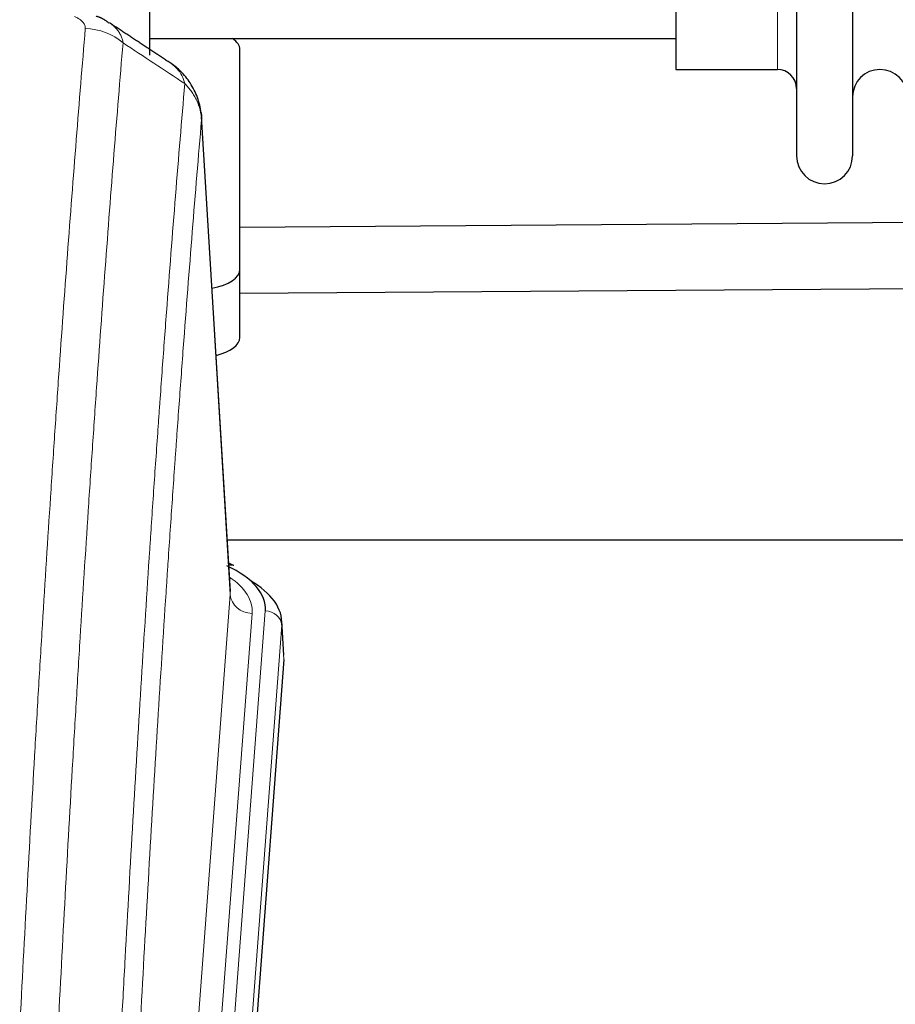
# Model space of a CAD drawing. Header units: inches. Extents: x 0 to 29700, y -16 to 21000.
# Tile 213 of 256: x 23786 to 23946, y 18093 to 18273. Entities that reach past the tile are written whole.
import ezdxf

# ---------------------------------------------------------------- set-up
doc = ezdxf.new("R2010")
doc.units = ezdxf.units.IN
doc.layers.add('1', color=7, linetype='Continuous', true_color=0xffffff)

msp = doc.modelspace()

# ---------------------------------------------------------------- linework, layer by layer
at = {"layer": '1', "color": 2, "linetype": 'Continuous', "lineweight": 25}
for p, q in [((23810.099, 18451.101), (23810.099, 18266.569)), ((23928.099, 18450.001), (23928.099, 18248.201)), ((23938.299, 18450.001), (23938.299, 18248.201)), ((23906.099, 18434.251), (23906.099, 18263.951)), ((23810.099, 18269.601), (23906.099, 18269.601)), ((23826.599, 18227.501), (23826.599, 18267.575)), ((23906.099, 18263.951), (23924.599, 18263.951)), ((23824.867, 18168.753), (23819.616, 18255.39)), ((24060.186, 18236.796), (23826.602, 18235.147)), ((23826.599, 18215.083), (23826.599, 18227.501)), ((23826.599, 18223.147), (24060.271, 18224.796)), ((23824.321, 18178.148), (23990.509, 18178.148)), ((23825.499, 18173.46), (23824.555, 18173.896)), ((23834.627, 18157.12), (23834.246, 18163.402)), ((23834.621, 18156.337), (23821.503, 17982.883))]:
    msp.add_line(p, q, dxfattribs=at)
at = {"layer": '1', "color": 110, "linetype": 'Continuous', "lineweight": 13}
for p, q in [((23924.599, 18434.251), (23924.599, 18263.951)), ((23824.862, 18168.178), (23819.615, 18254.767)), ((23811.796, 17995.405), (23824.862, 18168.178)), ((23828.854, 18164.751), (23815.788, 17991.978)), ((23818.135, 17991.826), (23831.246, 18165.186)), ((23834.24, 18162.616), (23821.129, 17989.256)), ((23834.621, 18156.337), (23834.24, 18162.616))]:
    msp.add_line(p, q, dxfattribs=at)
at = {"layer": '1', "color": 2, "linetype": 'Continuous', "lineweight": 25}
for centre, radius, start, end in [((23924.599, 18260.451), 3.5, 0, 90), ((23943.299, 18258.951), 5, 0, 180), ((23933.199, 18248.201), 5.1, 180, 0)]:
    msp.add_arc(centre, radius, start, end, dxfattribs=at)
at = {"layer": '1', "color": 110, "linetype": 'Continuous', "lineweight": 13}
for centre, major_axis, ratio, start_param, end_param in [((23798.424, 18262.373), (-9.964, 0.842), 0.9013977, 4.0286278, 4.7884472), ((23804.835, 18165.125), (24.034, 0.016), 0.461198, 6.2480186, 6.8801307), ((23828.854, 18168.299), (3.989, -0.302), 0.8864705, 3.2608937, 4.7793301), ((23831.246, 18162.525), (2.991, -0.226), 0.8864705, 0.119301, 1.6377375)]:
    msp.add_ellipse(centre, major_axis=major_axis, ratio=ratio, start_param=start_param, end_param=end_param, dxfattribs=at)
at = {"layer": '1', "color": 2, "linetype": 'Continuous', "lineweight": 25}
for centre, major_axis, ratio, start_param, end_param in [((23818.599, 18267.575), (-8, 0), 0.4617486, 3.1415927, 3.722063), ((23818.599, 18227.501), (-8, 0), 0.4617486, 1.9439586, 3.1415927), ((23818.599, 18215.083), (-8, 0), 0.4617486, 2.0459273, 3.1415927), ((23824.241, 18170.736), (1.258, 2.724), 0.6272114, 6.2831797, 6.7581181), ((23807.227, 18165.56), (24.034, 0.016), 0.461198, 6.2480186, 7.0671317), ((23807.227, 18162.899), (27.03, 0.194), 0.4633579, 6.2451225, 6.9481136)]:
    msp.add_ellipse(centre, major_axis=major_axis, ratio=ratio, start_param=start_param, end_param=end_param, dxfattribs=at)
at = {"layer": '1', "color": 110, "linetype": 'Continuous', "lineweight": 13}
for points, knots in [([(23796.452, 18273.595), (23796.618, 18273.522), (23796.776, 18273.447), (23796.963, 18273.348), (23796.999, 18273.328), (23797.071, 18273.287), (23797.107, 18273.267), (23797.211, 18273.205), (23797.278, 18273.164), (23797.471, 18273.037), (23797.705, 18272.863), (23797.896, 18272.679), (23798.022, 18272.538), (23798.061, 18272.49), (23798.115, 18272.417), (23798.133, 18272.393), (23798.166, 18272.344), (23798.182, 18272.319), (23798.258, 18272.197), (23798.306, 18272.098), (23798.379, 18271.898), (23798.403, 18271.798), (23798.43, 18271.596), (23798.433, 18271.495), (23798.424, 18271.393)], [0, 0, 0, 0, 0.125, 0.125, 0.15625, 0.15625, 0.1875, 0.1875, 0.25, 0.25, 0.375, 0.5, 0.5, 0.5625, 0.5625, 0.59375, 0.59375, 0.625, 0.625, 0.75, 0.75, 0.875, 0.875, 1, 1, 1, 1]), ([(23802.822, 18272.46), (23802.831, 18272.453), (23802.841, 18272.447), (23803.084, 18272.288), (23803.518, 18271.964), (23803.891, 18271.605), (23804.147, 18271.323), (23804.228, 18271.226), (23804.344, 18271.079), (23804.382, 18271.029), (23804.455, 18270.928), (23804.491, 18270.877), (23804.663, 18270.621), (23804.784, 18270.41), (23804.991, 18269.973), (23805.165, 18269.524), (23805.271, 18269.048), (23805.307, 18268.804)], [0, 0, 0, 0, 0.0068075, 0.0068075, 0.1723396, 0.3378717, 0.3378717, 0.4206377, 0.4206377, 0.4620207, 0.4620207, 0.5034038, 0.5034038, 0.6689358, 0.6689358, 0.8344679, 1, 1, 1, 1]), ([(23786.466, 18088.741), (23786.903, 18097.32), (23787.794, 18114.239), (23788.714, 18130.681), (23789.416, 18142.834), (23789.652, 18146.855), (23790.128, 18154.838), (23790.368, 18158.799), (23791.093, 18170.594), (23791.585, 18178.336), (23792.208, 18187.86), (23792.333, 18189.758), (23792.585, 18193.536), (23792.963, 18199.181), (23793.345, 18204.755), (23794.116, 18215.809), (23795.158, 18230.298), (23796.766, 18251.283), (23797.867, 18264.773), (23798.424, 18271.393)], [0, 0, 0, 0, 0.125, 0.25, 0.25, 0.3125, 0.3125, 0.375, 0.375, 0.5, 0.5, 0.53125, 0.53125, 0.5625, 0.625, 0.625, 0.75, 0.875, 1, 1, 1, 1]), ([(23805.307, 18268.804), (23804.749, 18262.191), (23803.647, 18248.716), (23802.037, 18227.756), (23800.994, 18213.284), (23800.222, 18202.242), (23799.839, 18196.674), (23799.46, 18191.037), (23799.209, 18187.262), (23799.083, 18185.368), (23798.459, 18175.854), (23797.967, 18168.122), (23797.241, 18156.34), (23797.001, 18152.383), (23796.524, 18144.41), (23796.288, 18140.394), (23795.585, 18128.255), (23794.663, 18111.832), (23793.772, 18094.934), (23793.333, 18086.365)], [0, 0, 0, 0, 0.125, 0.25, 0.375, 0.375, 0.4375, 0.46875, 0.46875, 0.5, 0.5, 0.625, 0.625, 0.6875, 0.6875, 0.75, 0.75, 0.875, 1, 1, 1, 1]), ([(23814.099, 18265.011), (23814.3, 18264.878), (23814.49, 18264.735), (23814.855, 18264.421), (23815.03, 18264.25), (23815.518, 18263.704), (23815.795, 18263.295), (23816.252, 18262.397), (23816.431, 18261.908), (23816.559, 18261.383)], [0, 0, 0, 0, 0.1617419, 0.1617419, 0.3293935, 0.3293935, 0.6646968, 0.6646968, 1, 1, 1, 1]), ([(23804.33, 18076.143), (23804.386, 18077.233), (23804.442, 18078.321), (23804.554, 18080.494), (23804.722, 18083.747), (23805.118, 18091.298), (23805.461, 18097.699), (23806.155, 18110.409), (23807.095, 18127.106), (23808.553, 18151.408), (23809.558, 18167.112), (23810.132, 18175.806), (23810.195, 18176.77), (23810.323, 18178.694), (23810.516, 18181.574), (23810.967, 18188.253), (23811.359, 18193.905), (23811.687, 18198.576), (23811.753, 18199.508), (23811.885, 18201.368), (23812.083, 18204.152), (23812.549, 18210.606), (23812.951, 18216.064), (23813.763, 18226.883), (23814.86, 18241.048), (23815.988, 18254.692), (23816.559, 18261.383)], [0, 0, 0, 0, 0.015625, 0.015625, 0.03125, 0.0625, 0.125, 0.125, 0.25, 0.375, 0.5, 0.5, 0.515625, 0.515625, 0.53125, 0.5625, 0.625, 0.625, 0.640625, 0.640625, 0.65625, 0.6875, 0.75, 0.75, 0.875, 1, 1, 1, 1]), ([(23816.559, 18261.383), (23816.786, 18261.16), (23817.002, 18260.927), (23817.412, 18260.445), (23817.606, 18260.196), (23817.97, 18259.682), (23818.14, 18259.418), (23818.454, 18258.877), (23818.599, 18258.6), (23818.86, 18258.036), (23818.977, 18257.749), (23819.183, 18257.167), (23819.272, 18256.872), (23819.495, 18255.979), (23819.585, 18255.373), (23819.615, 18254.767)], [0, 0, 0, 0, 0.125, 0.125, 0.25, 0.25, 0.375, 0.375, 0.5, 0.5, 0.625, 0.625, 0.75, 0.75, 1, 1, 1, 1]), ([(23819.615, 18254.767), (23819.045, 18248.094), (23817.92, 18234.489), (23816.826, 18220.364), (23816.017, 18209.576), (23815.615, 18204.133), (23815.151, 18197.698), (23814.954, 18194.922), (23814.822, 18193.067), (23814.756, 18192.138), (23814.429, 18187.481), (23814.038, 18181.845), (23813.588, 18175.187), (23813.396, 18172.315), (23813.268, 18170.397), (23813.205, 18169.435), (23812.632, 18160.767), (23811.631, 18145.11), (23810.176, 18120.884), (23808.77, 18095.916), (23807.864, 18078.775), (23807.419, 18070.081)], [0, 0, 0, 0, 0.125, 0.25, 0.25, 0.3125, 0.34375, 0.359375, 0.359375, 0.375, 0.375, 0.4375, 0.46875, 0.484375, 0.484375, 0.5, 0.5, 0.625, 0.75, 0.875, 1, 1, 1, 1])]:
    msp.add_open_spline(points, degree=3, knots=knots, dxfattribs=at)
at = {"layer": '1', "color": 2, "linetype": 'Continuous', "lineweight": 25}
for points in [[(23802.74, 18272.4), (23801.708, 18273.302), (23800.385, 18273.66)], [(23814.069, 18265.031), (23808.454, 18268.737), (23802.832, 18272.454)]]:
    msp.add_open_spline(points, degree=2, dxfattribs=at)
at = {"layer": '1', "color": 110, "linetype": 'Continuous', "lineweight": 13}
msp.add_open_spline([(23816.559, 18261.383), (23812.81, 18263.854), (23809.06, 18266.327), (23805.307, 18268.804)], degree=3, dxfattribs=at)
at = {"layer": '1', "color": 2, "linetype": 'Continuous', "lineweight": 25}
for points, knots in [([(23819.533, 18256.05), (23819.421, 18257), (23818.978, 18258.839), (23817.685, 18261.455), (23816.004, 18263.552), (23814.714, 18264.595), (23814.092, 18265.015)], [0, 0, 0, 0, 0.2790385, 0.5536712, 0.8024065, 1, 1, 1, 1]), ([(23819.531, 18256.057), (23819.543, 18256), (23819.598, 18255.692), (23819.626, 18255.355), (23819.625, 18255.05), (23819.624, 18254.979), (23819.622, 18254.909), (23819.619, 18254.838), (23819.616, 18254.791), (23819.615, 18254.767)], [0, 0, 0, 0, 0.135601, 0.730798, 0.7844814, 0.8382432, 0.8920836, 0.9460025, 1, 1, 1, 1])]:
    msp.add_open_spline(points, degree=3, knots=knots, dxfattribs=at)

doc.saveas('drawing.dxf')
